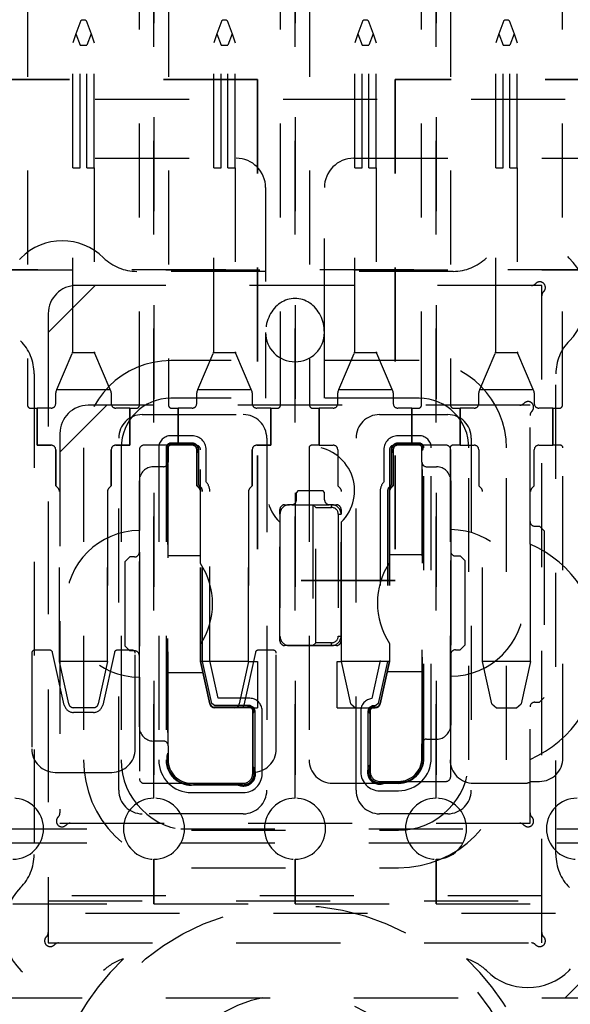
# Model space of a CAD drawing. Header units: inches. Extents: x 1880 to 2363, y -453 to -54.
# Tile 110 of 256: x 1906.585 to 1907.171, y -420.917 to -419.869. Entities that reach past the tile are written whole.
import ezdxf

# ---------------------------------------------------------------- set-up
doc = ezdxf.new("R2010")
doc.units = ezdxf.units.IN
doc.header["$LTSCALE"] = 0.5
doc.header["$MEASUREMENT"] = 0
doc.linetypes.add('HIDDEN', pattern=[0.225, 0.15, -0.075])
doc.linetypes.add('PHANTOM', pattern=[0.25, 0.125, -0.025, 0.025, -0.025, 0.025, -0.025])
doc.layers.add('SID-M-H', color=4, linetype='HIDDEN')

msp = doc.modelspace()

# ---------------------------------------------------------------- linework, layer by layer
at = {"color": 7, "linetype": 'PHANTOM', "lineweight": 35}
for p, q in [((1906.83787, -419.93267), (1903.68939, -419.93267)), ((1906.83787, -419.93267), (1906.83787, -420.4659)), ((1912.04367, -419.93267), (1906.98435, -419.93267)), ((1906.98435, -419.93267), (1906.98435, -420.4659)), ((1906.98435, -420.4659), (1906.83787, -420.4659))]:
    msp.add_line(p, q, dxfattribs=at)
at = {"layer": 'SID-M-H'}
for p, q in [((1906.72767, -419.77267), (1906.72767, -420.69767)), ((1906.72767, -420.69767), (1906.72767, -419.77267)), ((1906.87767, -419.77267), (1906.87767, -420.69767)), ((1906.87767, -420.69767), (1906.87767, -419.77267)), ((1907.02767, -419.77267), (1907.02767, -420.69767)), ((1907.02767, -420.69767), (1907.02767, -419.77267)), ((1906.71217, -420.27941), (1906.71217, -419.82151)), ((1906.86217, -420.27941), (1906.86217, -419.82151)), ((1907.01217, -420.27941), (1907.01217, -419.82151)), ((1907.16217, -420.27941), (1907.16217, -419.82151)), ((1906.59317, -419.82951), (1906.59317, -420.27941)), ((1906.74317, -419.82951), (1906.74317, -420.27941)), ((1906.89317, -419.82951), (1906.89317, -420.27941)), ((1907.04317, -419.82951), (1907.04317, -420.27941)), ((1906.64974, -419.86977), (1906.64459, -419.8839)), ((1906.64974, -419.86977), (1906.65077, -419.86903)), ((1906.65077, -419.86903), (1906.65457, -419.86903)), ((1906.65457, -419.86903), (1906.6556, -419.86977)), ((1906.6556, -419.86977), (1906.66074, -419.8839)), ((1906.79974, -419.86977), (1906.79459, -419.8839)), ((1906.79974, -419.86977), (1906.80077, -419.86903)), ((1906.80077, -419.86903), (1906.80457, -419.86903)), ((1906.80457, -419.86903), (1906.8056, -419.86977)), ((1906.8056, -419.86977), (1906.81074, -419.8839)), ((1906.94974, -419.86977), (1906.94459, -419.8839)), ((1906.94974, -419.86977), (1906.95077, -419.86903)), ((1906.95077, -419.86903), (1906.95457, -419.86903)), ((1906.95457, -419.86903), (1906.9556, -419.86977)), ((1906.9556, -419.86977), (1906.96074, -419.8839)), ((1907.09974, -419.86977), (1907.09459, -419.8839)), ((1907.09974, -419.86977), (1907.10077, -419.86903)), ((1907.10077, -419.86903), (1907.10457, -419.86903)), ((1907.10457, -419.86903), (1907.1056, -419.86977)), ((1907.1056, -419.86977), (1907.11074, -419.8839)), ((1906.64459, -419.8839), (1906.64117, -419.89332)), ((1906.64459, -419.8839), (1906.64902, -419.89607)), ((1906.66074, -419.8839), (1906.65631, -419.89607)), ((1906.66074, -419.8839), (1906.66417, -419.89332)), ((1906.79459, -419.8839), (1906.79117, -419.89332)), ((1906.79459, -419.8839), (1906.79902, -419.89607)), ((1906.81074, -419.8839), (1906.80631, -419.89607)), ((1906.81074, -419.8839), (1906.81417, -419.89332)), ((1906.94459, -419.8839), (1906.94117, -419.89332)), ((1906.94459, -419.8839), (1906.94902, -419.89607)), ((1906.96074, -419.8839), (1906.95631, -419.89607)), ((1906.96074, -419.8839), (1906.96417, -419.89332)), ((1907.09459, -419.8839), (1907.09117, -419.89332)), ((1907.09459, -419.8839), (1907.09902, -419.89607)), ((1907.11074, -419.8839), (1907.10631, -419.89607)), ((1907.11074, -419.8839), (1907.11417, -419.89332)), ((1906.64117, -420.02651), (1906.64117, -419.89332)), ((1906.64902, -419.89607), (1906.65631, -419.89607)), ((1906.64902, -420.02651), (1906.64902, -419.89607)), ((1906.65631, -420.02651), (1906.65631, -419.89607)), ((1906.66417, -420.02651), (1906.66417, -419.89332)), ((1906.79117, -420.02651), (1906.79117, -419.89332)), ((1906.79902, -420.02651), (1906.79902, -419.89607)), ((1906.79902, -419.89607), (1906.80631, -419.89607)), ((1906.80631, -420.02651), (1906.80631, -419.89607)), ((1906.81417, -420.02651), (1906.81417, -419.89332)), ((1906.94117, -420.02651), (1906.94117, -419.89332)), ((1906.94902, -419.89607), (1906.95631, -419.89607)), ((1906.94902, -420.02651), (1906.94902, -419.89607)), ((1906.95631, -420.02651), (1906.95631, -419.89607)), ((1906.96417, -420.02651), (1906.96417, -419.89332)), ((1907.09117, -420.02651), (1907.09117, -419.89332)), ((1907.09902, -420.02651), (1907.09902, -419.89607)), ((1907.09902, -419.89607), (1907.10631, -419.89607)), ((1907.10631, -420.02651), (1907.10631, -419.89607)), ((1907.11417, -420.02651), (1907.11417, -419.89332)), ((1907.56517, -419.95392), (1905.66517, -419.95392)), ((1905.66517, -420.01642), (1906.81517, -420.01642)), ((1906.94017, -420.01642), (1907.56517, -420.01642)), ((1906.64117, -420.22232), (1906.64117, -420.02651)), ((1906.64117, -420.02651), (1906.64902, -420.02651)), ((1906.65631, -420.02651), (1906.66417, -420.02651)), ((1906.66417, -420.02651), (1906.66417, -420.22232)), ((1906.79117, -420.22232), (1906.79117, -420.02651)), ((1906.79117, -420.02651), (1906.79902, -420.02651)), ((1906.80631, -420.02651), (1906.81417, -420.02651)), ((1906.81417, -420.02651), (1906.81417, -420.22232)), ((1906.94117, -420.22232), (1906.94117, -420.02651)), ((1906.94117, -420.02651), (1906.94902, -420.02651)), ((1906.95631, -420.02651), (1906.96417, -420.02651)), ((1906.96417, -420.02651), (1906.96417, -420.22232)), ((1907.09117, -420.22232), (1907.09117, -420.02651)), ((1907.09117, -420.02651), (1907.09902, -420.02651)), ((1907.10631, -420.02651), (1907.11417, -420.02651)), ((1907.11417, -420.02651), (1907.11417, -420.22232)), ((1906.84642, -420.04767), (1906.84642, -420.20178)), ((1906.90892, -420.20178), (1906.90892, -420.04767)), ((1906.54017, -420.13517), (1907.21517, -420.13517)), ((1907.20421, -420.13517), (1906.55112, -420.13517)), ((1907.04607, -420.13678), (1906.70926, -420.13678)), ((1906.66517, -420.15178), (1906.61517, -420.20178)), ((1907.12921, -420.15178), (1906.64517, -420.15178)), ((1907.14017, -420.15178), (1906.66517, -420.15178)), ((1907.14017, -420.85178), (1907.14017, -420.15178)), ((1907.14017, -420.84083), (1907.14017, -420.16274)), ((1906.61517, -420.18178), (1906.61517, -420.84083)), ((1906.61517, -420.20178), (1906.61517, -420.85178)), ((1906.84642, -420.20178), (1906.84642, -420.27178)), ((1906.90892, -420.27178), (1906.90892, -420.20178)), ((1906.62414, -420.26273), (1906.64076, -420.22431)), ((1906.64106, -420.22336), (1906.64076, -420.22431)), ((1906.66427, -420.22336), (1906.64106, -420.22336)), ((1906.66458, -420.22431), (1906.66427, -420.22336)), ((1906.68119, -420.26273), (1906.66458, -420.22431)), ((1906.77414, -420.26273), (1906.79076, -420.22431)), ((1906.79106, -420.22336), (1906.79076, -420.22431)), ((1906.81427, -420.22336), (1906.79106, -420.22336)), ((1906.81458, -420.22431), (1906.81427, -420.22336)), ((1906.83119, -420.26273), (1906.81458, -420.22431)), ((1906.92414, -420.26273), (1906.94076, -420.22431)), ((1906.94106, -420.22336), (1906.94076, -420.22431)), ((1906.96427, -420.22336), (1906.94106, -420.22336)), ((1906.96458, -420.22431), (1906.96427, -420.22336)), ((1906.98119, -420.26273), (1906.96458, -420.22431)), ((1907.07414, -420.26273), (1907.09076, -420.22431)), ((1907.09106, -420.22336), (1907.09076, -420.22431)), ((1907.11427, -420.22336), (1907.09106, -420.22336)), ((1907.11458, -420.22431), (1907.11427, -420.22336)), ((1907.13119, -420.26273), (1907.11458, -420.22431)), ((1907.00967, -420.23178), (1906.74567, -420.23178)), ((1906.60017, -420.24588), (1906.60017, -420.75769)), ((1907.15517, -420.75769), (1907.15517, -420.24588)), ((1906.62314, -420.27741), (1906.62314, -420.26607)), ((1906.62414, -420.26273), (1906.62355, -420.26409)), ((1906.62414, -420.26273), (1906.68119, -420.26273)), ((1906.68178, -420.26409), (1906.68119, -420.26273)), ((1906.68219, -420.26607), (1906.68219, -420.27741)), ((1906.77314, -420.27741), (1906.77314, -420.26607)), ((1906.77414, -420.26273), (1906.77355, -420.26409)), ((1906.77414, -420.26273), (1906.83119, -420.26273)), ((1906.83178, -420.26409), (1906.83119, -420.26273)), ((1906.83219, -420.26607), (1906.83219, -420.27741)), ((1906.92314, -420.27741), (1906.92314, -420.26607)), ((1906.92414, -420.26273), (1906.92355, -420.26409)), ((1906.92414, -420.26273), (1906.98119, -420.26273)), ((1906.98178, -420.26409), (1906.98119, -420.26273)), ((1906.98219, -420.26607), (1906.98219, -420.27741)), ((1907.07314, -420.27741), (1907.07314, -420.26607)), ((1907.07414, -420.26273), (1907.07355, -420.26409)), ((1907.07414, -420.26273), (1907.13119, -420.26273)), ((1907.13178, -420.26409), (1907.13119, -420.26273)), ((1907.13219, -420.26607), (1907.13219, -420.27741)), ((1907.00967, -420.27178), (1906.74567, -420.27178)), ((1906.59617, -420.28241), (1906.60345, -420.28241)), ((1906.61814, -420.28241), (1906.60345, -420.28241)), ((1906.60345, -420.28241), (1906.60345, -420.32178)), ((1906.60345, -420.32178), (1906.60345, -420.28241)), ((1906.67767, -420.27928), (1906.62767, -420.32928)), ((1907.11671, -420.27928), (1906.65767, -420.27928)), ((1907.12767, -420.27928), (1906.67767, -420.27928)), ((1906.70188, -420.28241), (1906.68719, -420.28241)), ((1906.70188, -420.32178), (1906.70188, -420.28241)), ((1906.70188, -420.28241), (1906.70188, -420.32178)), ((1906.70188, -420.28241), (1906.70917, -420.28241)), ((1906.71517, -420.28928), (1906.82267, -420.28928)), ((1906.74617, -420.28241), (1906.75345, -420.28241)), ((1906.75345, -420.32178), (1906.75345, -420.28241)), ((1906.75345, -420.28241), (1906.75345, -420.32178)), ((1906.76814, -420.28241), (1906.75345, -420.28241)), ((1906.85188, -420.28241), (1906.83719, -420.28241)), ((1906.85188, -420.28241), (1906.85188, -420.32178)), ((1906.85188, -420.28241), (1906.85917, -420.28241)), ((1906.85188, -420.32178), (1906.85188, -420.28241)), ((1906.89617, -420.28241), (1906.90345, -420.28241)), ((1906.90345, -420.32178), (1906.90345, -420.28241)), ((1906.90345, -420.28241), (1906.90345, -420.32178)), ((1906.91814, -420.28241), (1906.90345, -420.28241)), ((1906.96767, -420.28928), (1907.04017, -420.28928)), ((1907.00188, -420.28241), (1906.98719, -420.28241)), ((1907.00188, -420.28241), (1907.00917, -420.28241)), ((1907.00188, -420.28241), (1907.00188, -420.32178)), ((1907.00188, -420.32178), (1907.00188, -420.28241)), ((1907.04617, -420.28241), (1907.05345, -420.28241)), ((1907.05345, -420.32178), (1907.05345, -420.28241)), ((1907.05345, -420.28241), (1907.05345, -420.32178)), ((1907.06814, -420.28241), (1907.05345, -420.28241)), ((1907.12767, -420.40303), (1907.12767, -420.27928)), ((1907.15188, -420.28241), (1907.13719, -420.28241)), ((1907.15188, -420.28241), (1907.15188, -420.32178)), ((1907.15188, -420.28241), (1907.15917, -420.28241)), ((1907.15188, -420.32178), (1907.15188, -420.28241)), ((1907.12767, -420.42722), (1907.12767, -420.29024)), ((1906.62767, -420.30928), (1906.62767, -420.71333)), ((1906.69017, -420.68928), (1906.69017, -420.31428)), ((1906.76814, -420.31178), (1906.74567, -420.31178)), ((1906.76814, -420.31961), (1906.74567, -420.31961)), ((1906.84767, -420.31428), (1906.84767, -420.68928)), ((1906.94267, -420.68928), (1906.94267, -420.31428)), ((1907.00967, -420.31178), (1906.98719, -420.31178)), ((1907.00967, -420.31961), (1906.98719, -420.31961)), ((1907.06517, -420.31428), (1907.06517, -420.68928)), ((1906.60345, -420.32178), (1906.61814, -420.32178)), ((1906.61814, -420.32178), (1906.60345, -420.32178)), ((1906.62314, -420.32678), (1906.62314, -420.36509)), ((1906.62314, -420.36509), (1906.62314, -420.32678)), ((1906.62767, -420.32928), (1906.62767, -420.72428)), ((1906.65267, -420.32478), (1906.65267, -420.65678)), ((1906.68219, -420.36509), (1906.68219, -420.32678)), ((1906.68219, -420.32678), (1906.68219, -420.36509)), ((1906.68719, -420.32178), (1906.70188, -420.32178)), ((1906.70188, -420.32178), (1906.68719, -420.32178)), ((1906.69267, -420.32478), (1906.69267, -420.65678)), ((1906.71208, -420.32678), (1906.71208, -420.41278)), ((1906.77208, -420.32178), (1906.71708, -420.32178)), ((1906.73267, -420.32478), (1906.73267, -420.65678)), ((1906.7405, -420.32478), (1906.7405, -420.65678)), ((1906.74217, -420.32761), (1906.74217, -420.64957)), ((1906.74267, -420.32478), (1906.74267, -420.33978)), ((1906.76814, -420.32178), (1906.74567, -420.32178)), ((1906.76467, -420.32128), (1906.74849, -420.32128)), ((1906.77314, -420.36509), (1906.77314, -420.32678)), ((1906.77364, -420.36488), (1906.77364, -420.33025)), ((1906.77531, -420.36419), (1906.77531, -420.32678)), ((1906.77708, -420.44767), (1906.77708, -420.32678)), ((1906.78314, -420.36097), (1906.78314, -420.32678)), ((1906.83219, -420.32678), (1906.83219, -420.36509)), ((1906.83219, -420.36509), (1906.83219, -420.32678)), ((1906.85188, -420.32178), (1906.83719, -420.32178)), ((1906.83719, -420.32178), (1906.85188, -420.32178)), ((1906.89267, -420.32478), (1906.89267, -420.65678)), ((1906.90345, -420.32178), (1906.89567, -420.32178)), ((1906.90345, -420.32178), (1906.91814, -420.32178)), ((1906.92314, -420.32678), (1906.92314, -420.36509)), ((1906.97219, -420.32678), (1906.97219, -420.36097)), ((1906.97826, -420.32678), (1906.97826, -420.44667)), ((1906.98002, -420.32678), (1906.98002, -420.36419)), ((1906.98169, -420.33025), (1906.98169, -420.36488)), ((1906.98219, -420.32678), (1906.98219, -420.36509)), ((1907.03826, -420.32178), (1906.98326, -420.32178)), ((1907.00967, -420.32178), (1906.98719, -420.32178)), ((1907.00684, -420.32128), (1906.99066, -420.32128)), ((1907.01267, -420.33978), (1907.01267, -420.32478)), ((1907.01317, -420.64757), (1907.01317, -420.32761)), ((1907.01484, -420.65478), (1907.01484, -420.32478)), ((1907.02267, -420.65478), (1907.02267, -420.32478)), ((1907.04267, -420.32478), (1907.04267, -420.65678)), ((1907.04326, -420.41178), (1907.04326, -420.32678)), ((1907.05345, -420.32178), (1907.04567, -420.32178)), ((1907.05345, -420.32178), (1907.06814, -420.32178)), ((1907.06267, -420.65678), (1907.06267, -420.32478)), ((1907.07314, -420.32678), (1907.07314, -420.36509)), ((1907.10267, -420.65678), (1907.10267, -420.32478)), ((1907.13219, -420.36509), (1907.13219, -420.32678)), ((1907.13719, -420.32178), (1907.15188, -420.32178)), ((1907.15967, -420.32178), (1907.15188, -420.32178)), ((1907.16267, -420.65478), (1907.16267, -420.32478)), ((1906.74267, -420.64178), (1906.74267, -420.33978)), ((1907.01267, -420.33978), (1907.01267, -420.63978)), ((1906.73767, -420.34478), (1906.72708, -420.34478)), ((1907.01767, -420.34478), (1907.02826, -420.34478)), ((1906.71208, -420.43578), (1906.71208, -420.35978)), ((1907.04326, -420.35978), (1907.04326, -420.43478)), ((1906.62561, -420.36756), (1906.62314, -420.36509)), ((1906.62561, -420.36756), (1906.62314, -420.36509)), ((1906.62708, -420.5521), (1906.62708, -420.3711)), ((1906.62708, -420.5521), (1906.62708, -420.3711)), ((1906.67826, -420.5521), (1906.67826, -420.3711)), ((1906.67826, -420.3711), (1906.67826, -420.5521)), ((1906.68219, -420.36509), (1906.67972, -420.36756)), ((1906.68219, -420.36509), (1906.67972, -420.36756)), ((1906.77561, -420.36756), (1906.77314, -420.36509)), ((1906.77596, -420.36721), (1906.77364, -420.36488)), ((1906.77715, -420.36603), (1906.77531, -420.36419)), ((1906.77708, -420.5521), (1906.77708, -420.3711)), ((1906.77758, -420.55204), (1906.77758, -420.3711)), ((1906.77925, -420.55186), (1906.77925, -420.3711)), ((1906.78708, -420.55101), (1906.78708, -420.3711)), ((1906.82826, -420.3711), (1906.82826, -420.5521)), ((1906.82826, -420.5521), (1906.82826, -420.3711)), ((1906.83219, -420.36509), (1906.82972, -420.36756)), ((1906.83219, -420.36509), (1906.82972, -420.36756)), ((1906.88117, -420.37017), (1906.87917, -420.37217)), ((1906.87917, -420.38017), (1906.87917, -420.37217)), ((1906.88117, -420.37017), (1906.90717, -420.37017)), ((1906.90917, -420.37217), (1906.90717, -420.37017)), ((1906.90917, -420.38017), (1906.90917, -420.37217)), ((1906.92561, -420.36756), (1906.92314, -420.36509)), ((1906.92708, -420.5521), (1906.92708, -420.3711)), ((1906.96826, -420.3711), (1906.96826, -420.55101)), ((1906.97609, -420.3711), (1906.97609, -420.55186)), ((1906.97776, -420.3711), (1906.97776, -420.55204)), ((1906.98002, -420.36419), (1906.97819, -420.36603)), ((1906.97826, -420.3711), (1906.97826, -420.5521)), ((1906.98169, -420.36488), (1906.97937, -420.36721)), ((1906.98219, -420.36509), (1906.97972, -420.36756)), ((1907.07561, -420.36756), (1907.07314, -420.36509)), ((1907.07708, -420.5521), (1907.07708, -420.3711)), ((1907.12826, -420.5521), (1907.12826, -420.3711)), ((1907.13219, -420.36509), (1907.12972, -420.36756)), ((1906.86167, -420.39517), (1906.86167, -420.39017)), ((1906.86667, -420.38517), (1906.87167, -420.38517)), ((1906.87417, -420.38517), (1906.87167, -420.38517)), ((1906.87417, -420.38517), (1906.91417, -420.38517)), ((1906.87417, -420.38517), (1906.91417, -420.38517)), ((1906.89667, -420.38517), (1906.89667, -420.53517)), ((1906.89667, -420.38517), (1906.89967, -420.38817)), ((1906.89967, -420.53217), (1906.89967, -420.38817)), ((1906.89967, -420.38817), (1906.91667, -420.38817)), ((1906.91667, -420.38517), (1906.91417, -420.38517)), ((1906.91667, -420.38517), (1906.92167, -420.38517)), ((1906.91667, -420.38817), (1906.91667, -420.38517)), ((1906.92667, -420.39017), (1906.92667, -420.39517)), ((1906.86167, -420.39517), (1906.86167, -420.52517)), ((1906.86167, -420.53017), (1906.86167, -420.40395)), ((1906.92367, -420.39517), (1906.92667, -420.39517)), ((1906.92367, -420.39517), (1906.92367, -420.52517)), ((1906.92667, -420.52517), (1906.92667, -420.39517)), ((1906.92667, -420.40395), (1906.92667, -420.53017)), ((1907.13267, -420.40803), (1907.13767, -420.40803)), ((1907.14267, -420.41303), (1907.13767, -420.40803)), ((1907.14267, -420.41303), (1907.14267, -420.59053)), ((1906.71208, -420.43578), (1906.71208, -420.54578)), ((1906.71208, -420.54578), (1906.71208, -420.43578)), ((1907.04326, -420.54478), (1907.04326, -420.43478)), ((1907.04326, -420.43478), (1907.04326, -420.54478)), ((1907.12767, -420.42722), (1907.12767, -420.60053)), ((1907.12767, -420.42722), (1907.12767, -420.60053)), ((1906.70208, -420.44078), (1906.69708, -420.44578)), ((1906.69708, -420.53578), (1906.69708, -420.44578)), ((1906.70708, -420.44078), (1906.70208, -420.44078)), ((1906.74267, -420.43928), (1906.77708, -420.43928)), ((1906.97826, -420.43828), (1907.01267, -420.43828)), ((1907.04826, -420.43978), (1907.05326, -420.43978)), ((1907.05826, -420.44478), (1907.05326, -420.43978)), ((1907.05826, -420.44478), (1907.05826, -420.53478)), ((1906.92367, -420.52517), (1906.92667, -420.52517)), ((1906.61692, -420.54017), (1906.60067, -420.54017)), ((1906.70467, -420.54017), (1906.68841, -420.54017)), ((1906.69708, -420.53578), (1906.70208, -420.54078)), ((1906.70708, -420.54078), (1906.70208, -420.54078)), ((1906.77708, -420.5521), (1906.77708, -420.5339)), ((1906.85467, -420.54017), (1906.83841, -420.54017)), ((1906.92167, -420.53517), (1906.86667, -420.53517)), ((1906.87167, -420.53517), (1906.91667, -420.53517)), ((1906.89667, -420.53517), (1906.89967, -420.53217)), ((1906.91667, -420.53217), (1906.89967, -420.53217)), ((1906.91667, -420.53517), (1906.91667, -420.53217)), ((1906.97826, -420.5329), (1906.97826, -420.5521)), ((1907.04826, -420.53978), (1907.05326, -420.53978)), ((1907.05326, -420.53978), (1907.05826, -420.53478)), ((1906.59767, -420.54317), (1906.59767, -420.64517)), ((1906.63216, -420.59846), (1906.61985, -420.54252)), ((1906.68548, -420.54252), (1906.67318, -420.59846)), ((1906.70767, -420.64517), (1906.70767, -420.54317)), ((1906.71208, -420.62178), (1906.71208, -420.54578)), ((1906.79594, -420.59131), (1906.78708, -420.55101)), ((1906.83548, -420.54252), (1906.82318, -420.59846)), ((1906.85767, -420.64517), (1906.85767, -420.54317)), ((1906.96826, -420.55101), (1906.95932, -420.59165)), ((1907.04326, -420.54478), (1907.04326, -420.61978)), ((1906.67826, -420.5521), (1906.62708, -420.5521)), ((1906.63704, -420.59738), (1906.62708, -420.5521)), ((1906.67826, -420.5521), (1906.66829, -420.59738)), ((1906.82826, -420.5521), (1906.77708, -420.5521)), ((1906.78704, -420.59738), (1906.77708, -420.5521)), ((1906.78704, -420.59738), (1906.77708, -420.5521)), ((1906.78753, -420.59728), (1906.77758, -420.55204)), ((1906.7793, -420.5521), (1906.77925, -420.55186)), ((1906.78916, -420.59692), (1906.7793, -420.5521)), ((1906.82826, -420.5521), (1906.81829, -420.59738)), ((1906.82826, -420.5521), (1906.83767, -420.5521)), ((1906.83767, -420.5521), (1906.83767, -420.60131)), ((1906.92267, -420.5521), (1906.92708, -420.5521)), ((1906.92267, -420.60131), (1906.92267, -420.5521)), ((1906.97826, -420.5521), (1906.92708, -420.5521)), ((1906.93704, -420.59738), (1906.92708, -420.5521)), ((1906.97603, -420.5521), (1906.96617, -420.59692)), ((1906.97776, -420.55204), (1906.96781, -420.59728)), ((1906.97826, -420.5521), (1906.96829, -420.59738)), ((1906.97826, -420.5521), (1906.96829, -420.59738)), ((1906.97609, -420.55186), (1906.97603, -420.5521)), ((1907.12826, -420.5521), (1907.07708, -420.5521)), ((1907.08704, -420.59738), (1907.07708, -420.5521)), ((1907.12826, -420.5521), (1907.11829, -420.59738)), ((1906.71208, -420.56878), (1906.71208, -420.67678)), ((1906.77976, -420.56428), (1906.74267, -420.56428)), ((1907.01267, -420.56328), (1906.9758, -420.56328)), ((1907.04326, -420.67478), (1907.04326, -420.56778)), ((1906.82967, -420.59131), (1906.79594, -420.59131)), ((1907.13767, -420.59553), (1907.14267, -420.59053)), ((1906.66341, -420.60131), (1906.64192, -420.60131)), ((1906.79192, -420.59914), (1906.78916, -420.59692)), ((1906.82967, -420.59914), (1906.79192, -420.59914)), ((1906.82684, -420.60081), (1906.79192, -420.60081)), ((1906.82702, -420.60131), (1906.79192, -420.60131)), ((1906.82967, -420.60131), (1906.79192, -420.60131)), ((1906.83388, -420.60131), (1906.82967, -420.59914)), ((1906.83388, -420.60131), (1906.83767, -420.60131)), ((1906.92267, -420.60131), (1906.94192, -420.60131)), ((1906.93704, -420.59738), (1906.94192, -420.60131)), ((1906.94192, -420.60131), (1906.96341, -420.60131)), ((1906.96022, -420.59943), (1906.95666, -420.60131)), ((1906.96366, -420.59913), (1906.96022, -420.59943)), ((1906.96385, -420.60129), (1906.9604, -420.60159)), ((1906.96385, -420.60129), (1906.96304, -420.60136)), ((1906.9638, -420.60079), (1906.96318, -420.60085)), ((1906.96617, -420.59692), (1906.96366, -420.59913)), ((1907.08704, -420.59738), (1907.09192, -420.60131)), ((1907.09192, -420.60131), (1907.11341, -420.60131)), ((1907.11341, -420.60131), (1907.11829, -420.59738)), ((1907.12767, -420.72428), (1907.12767, -420.60053)), ((1907.13267, -420.59553), (1907.13767, -420.59553)), ((1906.66341, -420.60631), (1906.64192, -420.60631)), ((1906.83267, -420.67178), (1906.83267, -420.60431)), ((1906.83267, -420.66348), (1906.83267, -420.60696)), ((1906.83317, -420.66709), (1906.83317, -420.60714)), ((1906.83484, -420.60431), (1906.83484, -420.67178)), ((1906.84267, -420.67178), (1906.84267, -420.60431)), ((1906.94767, -420.60458), (1906.94767, -420.66978)), ((1906.9555, -420.66978), (1906.9555, -420.60458)), ((1906.95717, -420.60741), (1906.95717, -420.66509)), ((1906.95767, -420.60458), (1906.95767, -420.66978)), ((1906.95767, -420.60723), (1906.95767, -420.66148)), ((1907.01767, -420.63478), (1907.02826, -420.63478)), ((1906.73767, -420.63678), (1906.72708, -420.63678)), ((1906.74267, -420.64178), (1906.74267, -420.65678)), ((1907.01267, -420.65478), (1907.01267, -420.63978)), ((1907.12767, -420.71333), (1907.12767, -420.65635)), ((1906.62267, -420.67017), (1906.68267, -420.67017)), ((1906.71708, -420.68178), (1906.81436, -420.68178)), ((1906.76767, -420.68178), (1906.82267, -420.68178)), ((1906.82267, -420.68395), (1906.76767, -420.68395)), ((1906.77488, -420.68228), (1906.81798, -420.68228)), ((1906.91767, -420.68178), (1906.97267, -420.68178)), ((1906.96767, -420.67978), (1906.98767, -420.67978)), ((1906.98767, -420.68195), (1906.96767, -420.68195)), ((1906.97236, -420.68028), (1906.98046, -420.68028)), ((1906.97597, -420.67978), (1907.03826, -420.67978)), ((1907.06767, -420.68178), (1907.12267, -420.68178)), ((1907.12867, -420.67978), (1907.13767, -420.67978)), ((1906.76767, -420.69178), (1906.82267, -420.69178)), ((1906.96767, -420.68978), (1906.98767, -420.68978)), ((1906.82267, -420.71428), (1906.71517, -420.71428)), ((1907.04017, -420.71428), (1906.96767, -420.71428)), ((1906.62767, -420.72428), (1907.12767, -420.72428)), ((1906.63862, -420.72428), (1907.11671, -420.72428)), ((1906.55611, -420.73027), (1907.19922, -420.73027)), ((1906.76767, -420.73178), (1906.98767, -420.73178)), ((1906.55611, -420.74527), (1907.19922, -420.74527)), ((1906.72767, -420.76267), (1906.72767, -420.81017)), ((1906.72767, -420.81017), (1906.72767, -420.76267)), ((1906.87767, -420.76267), (1906.87767, -420.81017)), ((1906.87767, -420.81017), (1906.87767, -420.76267)), ((1907.02767, -420.76267), (1907.02767, -420.81017)), ((1907.02767, -420.81017), (1907.02767, -420.76267)), ((1906.76767, -420.77178), (1906.98767, -420.77178)), ((1907.14017, -420.80178), (1906.61517, -420.80178)), ((1906.57767, -420.81017), (1906.72767, -420.81017)), ((1906.61517, -420.80678), (1907.14017, -420.80678)), ((1906.72767, -420.81017), (1906.87767, -420.81017)), ((1906.87767, -420.81017), (1907.02767, -420.81017)), ((1907.02767, -420.81017), (1907.17767, -420.81017)), ((1906.4548, -420.82017), (1907.30054, -420.82017)), ((1906.61517, -420.85178), (1907.14017, -420.85178)), ((1906.62612, -420.85178), (1907.12921, -420.85178)), ((1907.16517, -420.91017), (1907.21517, -420.86017)), ((1906.54017, -420.91017), (1907.16517, -420.91017)), ((1906.55112, -420.91017), (1907.18517, -420.91017))]:
    msp.add_line(p, q, dxfattribs=at)
for radius in [0.25, 0.156]:
    msp.add_circle((1906.87767, -421.06178), radius, dxfattribs=at)
for centre, radius, start, end in [((1906.81517, -420.04767), 0.03125, 0, 90), ((1906.94017, -420.04767), 0.03125, 90, 180), ((1906.63017, -420.16678), 0.0625, 45.32539, 224.67461), ((1907.12517, -420.16678), 0.0625, 315.32539, 134.67461), ((1906.70926, -420.08678), 0.05, 225.32539, 270), ((1907.04607, -420.08678), 0.05, 270, 314.67461), ((1906.64517, -420.18178), 0.03, 90, 180), ((1907.12921, -420.14578), 0.006, 270, 317.40773), ((1907.13804, -420.1539), 0.006, 312.59227, 137.40773), ((1907.14617, -420.16274), 0.006, 132.59227, 180), ((1906.87767, -420.20178), 0.03125, 180, 0), ((1906.55017, -420.24588), 0.05, 0, 44.67461), ((1907.20517, -420.24588), 0.05, 135.32539, 180), ((1906.63617, -420.22232), 0.005, 348.05426, 0), ((1906.66917, -420.22232), 0.005, 180, 191.94574), ((1906.78617, -420.22232), 0.005, 348.05426, 0), ((1906.81917, -420.22232), 0.005, 180, 191.94574), ((1906.93617, -420.22232), 0.005, 348.05426, 0), ((1906.96917, -420.22232), 0.005, 180, 191.94574), ((1907.08617, -420.22232), 0.005, 348.05426, 0), ((1907.11917, -420.22232), 0.005, 180, 191.94574), ((1906.74567, -420.32478), 0.093, 90, 180), ((1907.00967, -420.32478), 0.093, 0, 90), ((1906.62814, -420.26607), 0.005, 156.61152, 180), ((1906.67719, -420.26607), 0.005, 0, 23.38848), ((1906.77814, -420.26607), 0.005, 156.61152, 180), ((1906.82719, -420.26607), 0.005, 0, 23.38848), ((1906.92814, -420.26607), 0.005, 156.61152, 180), ((1906.97719, -420.26607), 0.005, 0, 23.38848), ((1907.07814, -420.26607), 0.005, 156.61152, 180), ((1907.12719, -420.26607), 0.005, 0, 23.38848), ((1906.61814, -420.27741), 0.005, 270, 0), ((1906.68719, -420.27741), 0.005, 180, 270), ((1906.74567, -420.32478), 0.053, 90, 180), ((1906.76814, -420.27741), 0.005, 270, 0), ((1906.83719, -420.27741), 0.005, 180, 270), ((1906.91814, -420.27741), 0.005, 270, 0), ((1906.98719, -420.27741), 0.005, 180, 270), ((1907.00967, -420.32478), 0.053, 0, 90), ((1907.06814, -420.27741), 0.005, 270, 0), ((1907.11671, -420.27328), 0.006, 270, 317.40773), ((1907.12554, -420.2814), 0.006, 312.59227, 137.40773), ((1907.13719, -420.27741), 0.005, 180, 270), ((1906.59617, -420.27941), 0.003, 180, 270), ((1906.65767, -420.30928), 0.03, 90, 180), ((1906.71517, -420.31428), 0.025, 90, 180), ((1906.70917, -420.27941), 0.003, 270, 0), ((1906.74617, -420.27941), 0.003, 180, 270), ((1906.82267, -420.31428), 0.025, 0, 90), ((1906.85917, -420.27941), 0.003, 270, 0), ((1906.89617, -420.27941), 0.003, 180, 270), ((1906.96767, -420.31428), 0.025, 90, 180), ((1907.00917, -420.27941), 0.003, 270, 0), ((1907.04017, -420.31428), 0.025, 0, 90), ((1907.04617, -420.27941), 0.003, 180, 270), ((1907.13367, -420.29024), 0.006, 132.59227, 180), ((1907.15917, -420.27941), 0.003, 270, 0), ((1906.74567, -420.32478), 0.013, 90, 180), ((1906.74567, -420.32478), 0.00517, 90, 180), ((1906.74567, -420.32478), 0.0045, 51.05756, 218.94244), ((1906.76814, -420.32678), 0.0065, 327.79577, 122.20423), ((1906.76814, -420.32678), 0.015, 0, 90), ((1906.76814, -420.32678), 0.00717, 0, 90), ((1906.98719, -420.32678), 0.015, 90, 180), ((1906.98719, -420.32678), 0.00717, 90, 180), ((1906.98719, -420.32678), 0.0065, 57.79577, 212.20423), ((1907.00967, -420.32478), 0.0045, 321.05756, 128.94244), ((1907.00967, -420.32478), 0.013, 0, 90), ((1907.00967, -420.32478), 0.00517, 0, 90), ((1906.61814, -420.32678), 0.005, 0, 90), ((1906.61814, -420.32678), 0.005, 0, 90), ((1906.68719, -420.32678), 0.005, 90, 180), ((1906.68719, -420.32678), 0.005, 90, 180), ((1906.71708, -420.32678), 0.005, 90, 180), ((1906.74567, -420.32478), 0.003, 90, 180), ((1906.76814, -420.32678), 0.005, 0, 90), ((1906.77208, -420.32678), 0.005, 0, 90), ((1906.83719, -420.32678), 0.005, 90, 180), ((1906.83719, -420.32678), 0.005, 90, 180), ((1906.89417, -420.37017), 0.04688, 313.89455, 226.10545), ((1906.89567, -420.32478), 0.003, 90, 180), ((1906.91814, -420.32678), 0.005, 0, 90), ((1906.98326, -420.32678), 0.005, 90, 180), ((1906.98719, -420.32678), 0.005, 90, 180), ((1907.00967, -420.32478), 0.003, 0, 90), ((1907.03826, -420.32678), 0.005, 0, 90), ((1907.04567, -420.32478), 0.003, 90, 180), ((1907.06814, -420.32678), 0.005, 0, 90), ((1907.13719, -420.32678), 0.005, 90, 180), ((1907.15967, -420.32478), 0.003, 0, 90), ((1906.73767, -420.33978), 0.005, 270, 0), ((1907.01767, -420.33978), 0.005, 180, 270), ((1906.72708, -420.35978), 0.015, 90, 180), ((1907.02826, -420.35978), 0.015, 0, 90), ((1906.77208, -420.3711), 0.015, 0, 42.47833), ((1906.98326, -420.3711), 0.015, 137.52167, 180), ((1906.62208, -420.3711), 0.005, 0, 45), ((1906.62208, -420.3711), 0.005, 0, 45), ((1906.68326, -420.3711), 0.005, 135, 180), ((1906.68326, -420.3711), 0.005, 135, 180), ((1906.77208, -420.3711), 0.005, 0, 45), ((1906.77208, -420.3711), 0.0055, 0, 45), ((1906.77208, -420.3711), 0.00717, 0, 45), ((1906.83326, -420.3711), 0.005, 135, 180), ((1906.83326, -420.3711), 0.005, 135, 180), ((1906.92208, -420.3711), 0.005, 0, 45), ((1906.98326, -420.3711), 0.00717, 135, 180), ((1906.98326, -420.3711), 0.0055, 135, 180), ((1906.98326, -420.3711), 0.005, 135, 180), ((1907.07208, -420.3711), 0.005, 0, 45), ((1907.13326, -420.3711), 0.005, 135, 180), ((1906.87417, -420.38017), 0.005, 270, 0), ((1906.91417, -420.38017), 0.005, 180, 270), ((1906.86667, -420.39017), 0.005, 90, 180), ((1906.87167, -420.39517), 0.01, 90, 180), ((1906.91667, -420.39517), 0.01, 0, 90), ((1906.91667, -420.39517), 0.007, 0, 90), ((1906.92167, -420.39017), 0.005, 0, 90), ((1907.13267, -420.40303), 0.005, 180, 270), ((1906.71208, -420.49078), 0.078, 90, 270), ((1907.04326, -420.48978), 0.078, 270, 90), ((1906.70708, -420.43578), 0.005, 270, 0), ((1907.04826, -420.43478), 0.005, 180, 270), ((1907.07767, -420.54178), 0.125, 293.57818, 66.42182), ((1907.04326, -420.48978), 0.078, 146.44269, 213.55731), ((1906.71208, -420.49078), 0.078, 326.44269, 33.55731), ((1906.87167, -420.52517), 0.01, 180, 270), ((1906.86667, -420.53017), 0.005, 180, 270), ((1906.91667, -420.52517), 0.01, 270, 0), ((1906.91667, -420.52517), 0.007, 270, 0), ((1906.92167, -420.53017), 0.005, 270, 0), ((1906.60067, -420.54317), 0.003, 90, 180), ((1906.61692, -420.54317), 0.003, 12.40742, 90), ((1906.68841, -420.54317), 0.003, 90, 167.59258), ((1906.70467, -420.54317), 0.003, 0, 90), ((1906.70708, -420.54578), 0.005, 0, 90), ((1906.83841, -420.54317), 0.003, 90, 167.59258), ((1906.85467, -420.54317), 0.003, 0, 90), ((1907.04826, -420.54478), 0.005, 90, 180), ((1906.82967, -420.60431), 0.013, 0, 90), ((1906.96067, -420.60458), 0.013, 95.96235, 180), ((1906.64192, -420.59631), 0.01, 192.40742, 270), ((1906.64192, -420.59631), 0.005, 192.40742, 270), ((1906.66341, -420.59631), 0.005, 270, 347.59258), ((1906.66341, -420.59631), 0.01, 270, 347.59258), ((1906.79192, -420.59631), 0.005, 192.40742, 270), ((1906.79192, -420.59631), 0.005, 192.40742, 270), ((1906.79192, -420.59631), 0.0045, 192.40742, 270), ((1906.81341, -420.59631), 0.005, 270, 347.59258), ((1906.81341, -420.59631), 0.01, 330, 347.59258), ((1906.82967, -420.60431), 0.0045, 321.05756, 128.94244), ((1906.82967, -420.60431), 0.004, 318.59038, 131.40962), ((1906.82967, -420.60431), 0.003, 0, 90), ((1906.82967, -420.60431), 0.00517, 0, 35.46923), ((1906.96067, -420.60458), 0.00517, 140.75669, 180), ((1906.96067, -420.60458), 0.0045, 56.05756, 218.94244), ((1906.96067, -420.60458), 0.004, 53.59038, 221.40962), ((1906.96067, -420.60458), 0.003, 95, 180), ((1906.96341, -420.59631), 0.0045, 275, 347.59258), ((1906.96341, -420.59631), 0.005, 275, 347.59258), ((1906.96341, -420.59631), 0.005, 275, 347.59258), ((1907.13267, -420.60053), 0.005, 90, 180), ((1906.72708, -420.62178), 0.015, 180, 270), ((1907.02826, -420.61978), 0.015, 270, 0), ((1907.01767, -420.63978), 0.005, 90, 180), ((1906.62267, -420.64517), 0.025, 180, 270), ((1906.68267, -420.64517), 0.025, 270, 0), ((1906.73767, -420.64178), 0.005, 0, 90), ((1906.83267, -420.64517), 0.025, 270, 0), ((1906.76767, -420.65678), 0.0265, 164.20972, 285.79028), ((1906.98767, -420.65478), 0.0265, 254.20972, 15.79028), ((1906.98767, -420.65478), 0.035, 270, 0), ((1906.98767, -420.65478), 0.02717, 270, 0), ((1906.98767, -420.65478), 0.025, 270, 0), ((1907.13767, -420.65478), 0.025, 270, 0), ((1906.76767, -420.65678), 0.115, 180, 270), ((1906.76767, -420.65678), 0.075, 180, 270), ((1906.76767, -420.65678), 0.035, 180, 270), ((1906.76767, -420.65678), 0.02717, 180, 270), ((1906.76767, -420.65678), 0.025, 180, 270), ((1906.82267, -420.67178), 0.013, 230.28486, 39.71514), ((1906.91767, -420.65678), 0.025, 180, 270), ((1906.96767, -420.66978), 0.013, 140.28486, 309.71514), ((1906.96767, -420.66978), 0.0115, 155.92939, 294.07061), ((1906.98767, -420.65678), 0.075, 270, 0), ((1906.98767, -420.65678), 0.115, 270, 0), ((1907.06767, -420.65678), 0.025, 180, 270), ((1906.71708, -420.67678), 0.005, 180, 270), ((1906.82267, -420.67178), 0.0115, 245.92939, 24.07061), ((1906.82267, -420.67178), 0.02, 270, 0), ((1906.82267, -420.67178), 0.01217, 270, 0), ((1906.82267, -420.67178), 0.01, 270, 0), ((1906.96767, -420.66978), 0.02, 180, 270), ((1906.96767, -420.66978), 0.01217, 180, 270), ((1906.96767, -420.66978), 0.01, 180, 270), ((1907.03826, -420.67478), 0.005, 270, 0), ((1906.97267, -420.67178), 0.01, 270, 306.8699), ((1907.12267, -420.67178), 0.01, 270, 306.8699), ((1906.57767, -420.73017), 0.0325, 270, 90), ((1906.71517, -420.68928), 0.025, 180, 270), ((1906.72767, -420.73017), 0.0325, 90, 270), ((1906.72767, -420.73017), 0.0325, 270, 90), ((1906.82267, -420.68928), 0.025, 270, 0), ((1906.87767, -420.73017), 0.0325, 90, 270), ((1906.87767, -420.73017), 0.0325, 270, 90), ((1906.96767, -420.68928), 0.025, 180, 270), ((1907.02767, -420.73017), 0.0325, 90, 270), ((1907.02767, -420.73017), 0.0325, 270, 90), ((1907.04017, -420.68928), 0.025, 270, 0), ((1907.17767, -420.73017), 0.0325, 90, 270), ((1906.62979, -420.72216), 0.006, 132.59227, 317.40773), ((1906.62167, -420.71333), 0.006, 312.59227, 0), ((1907.12554, -420.72216), 0.006, 222.59227, 47.40773), ((1907.13367, -420.71333), 0.006, 180, 227.40773), ((1906.63862, -420.73028), 0.006, 90, 137.40773), ((1907.11671, -420.73028), 0.006, 42.59227, 90), ((1906.55017, -420.75769), 0.05, 315.32539, 0), ((1907.20517, -420.75769), 0.05, 180, 224.67461), ((1906.63017, -420.83678), 0.0625, 135.32539, 314.67461), ((1907.12517, -420.83678), 0.0625, 225.32539, 44.67461), ((1906.60917, -420.84083), 0.006, 312.59227, 0), ((1907.14617, -420.84083), 0.006, 180, 227.40773), ((1906.61729, -420.84966), 0.006, 132.59227, 317.40773), ((1906.62612, -420.85778), 0.006, 90, 137.40773), ((1907.12921, -420.85778), 0.006, 42.59227, 90), ((1907.13804, -420.84966), 0.006, 222.59227, 47.40773), ((1906.87767, -421.06178), 0.2655, 133.35957, 46.64043), ((1906.70926, -420.91678), 0.05, 106.11943, 134.67461), ((1907.04607, -420.91678), 0.05, 45.32539, 73.88057)]:
    msp.add_arc(centre, radius, start, end, dxfattribs=at)
msp.add_ellipse((1906.87767, -420.20178), major_axis=(0, -0.03608), ratio=0.8660254, start_param=1.5707963, end_param=4.712389, dxfattribs=at)

doc.saveas('drawing.dxf')
